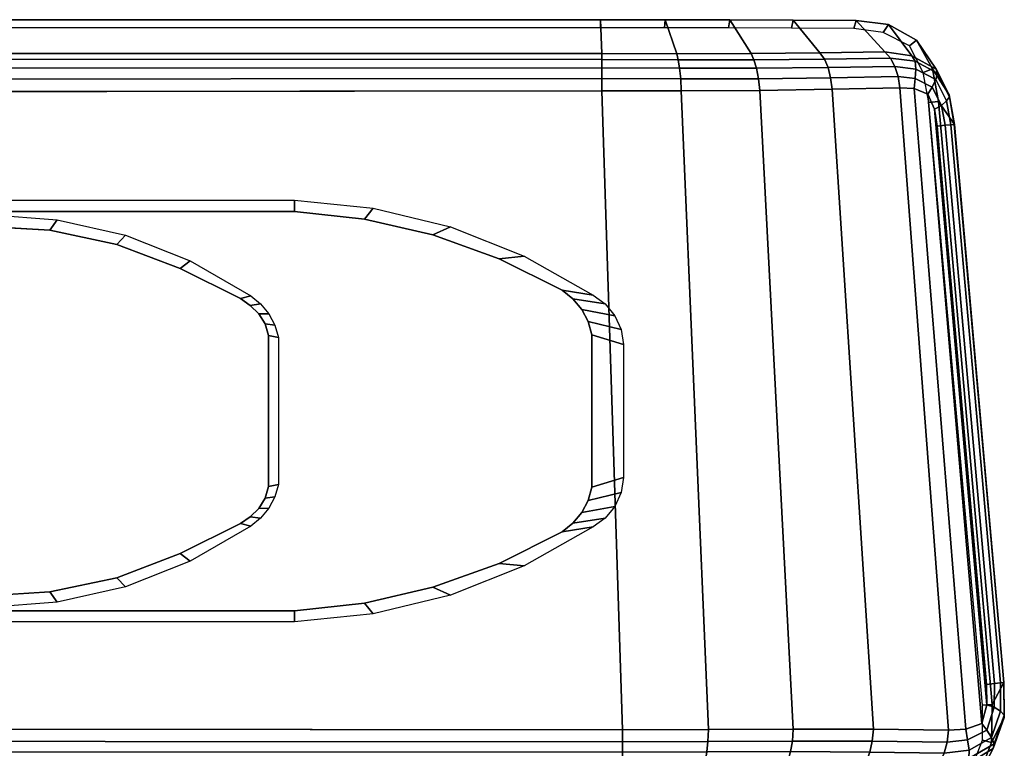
# Model space of a CAD drawing. Header units: inches. Extents: x 18783 to 19393, y 13900 to 14269.
# Tile 161 of 256: x 19261 to 19265.73, y 14020.89 to 14024.39. Entities that reach past the tile are written whole.
import ezdxf

# ---------------------------------------------------------------- set-up
doc = ezdxf.new("R2010")
doc.units = ezdxf.units.IN
doc.header["$LTSCALE"] = 96
doc.header["$MEASUREMENT"] = 0
doc.layers.add('A-FURN-3-SEAT-ARM', color=254, linetype='Continuous')
doc.layers.add('A-FURN-3-SEAT-ARM-PAD', color=251, linetype='Continuous')

# ---------------------------------------------------------------- blocks, each defined once
blk = doc.blocks.new('SCT-20-71X1-3D-3')
at = {"layer": 'A-FURN-3-SEAT-ARM'}
for points in [[(-3.046, 12.8076, 25.3047), (2.6505, 12.8075, 25.3047), (2.6507, 12.7541, 24.9962), (-2.8562, 12.7541, 24.9962)], [(2.5263, 11.4318, 24.8968), (2.5263, 12.158, 24.8968), (2.5743, 12.148, 24.9855), (2.5743, 11.4418, 24.9855)], [(4.079, 11.4291, 24.9962), (4.079, 12.1607, 24.9962), (4.2305, 12.1146, 25.3047), (4.2305, 11.4752, 25.3047)], [(2.6505, 10.7823, 25.3047), (-3.046, 10.7822, 25.3047), (-2.8562, 10.8357, 24.9962), (2.6507, 10.8357, 24.9962)]]:
    blk.add_3dface(points, dxfattribs=at)
for points, invisible_edges in [([(-2.8562, 12.7541, 24.9962), (2.6507, 12.7541, 24.9962), (2.6507, 10.8357, 24.9962), (-2.8562, 10.8357, 24.9962)], 10), ([(2.6507, 10.8357, 24.9962), (2.6507, 12.7541, 24.9962), (2.9866, 12.7172, 24.9962), (2.9866, 10.8725, 24.9962)], 5), ([(1.1451, 10.906, 24.6418), (1.1451, 12.6838, 24.6418), (1.4755, 12.6632, 24.6676), (1.4755, 10.9266, 24.6676)], 5), ([(2.9866, 10.8725, 24.9962), (2.9866, 12.7172, 24.9962), (3.3157, 12.6411, 24.9962), (3.3157, 10.9487, 24.9962)], 5), ([(1.4755, 10.9266, 24.6676), (1.4755, 12.6632, 24.6676), (1.7967, 12.5957, 24.7195), (1.7967, 10.9941, 24.7195)], 5), ([(3.3157, 10.9487, 24.9962), (3.3157, 12.6411, 24.9962), (3.6336, 12.5267, 24.9962), (3.6336, 11.0631, 24.9962)], 5), ([(1.7967, 10.9941, 24.7195), (1.7967, 12.5957, 24.7195), (2.1013, 12.4795, 24.7852), (2.1013, 11.1103, 24.7852)], 5), ([(3.6336, 11.0631, 24.9962), (3.6336, 12.5267, 24.9962), (3.9358, 12.3757, 24.9962), (3.9358, 11.2141, 24.9962)], 5), ([(2.1013, 11.1103, 24.7852), (2.1013, 12.4795, 24.7852), (2.3915, 12.3352, 24.8604), (2.3915, 11.2546, 24.8604)], 5), ([(3.9358, 11.2141, 24.9962), (3.9358, 12.3757, 24.9962), (3.9876, 12.3342, 24.9962), (3.9876, 11.2556, 24.9962)], 5), ([(2.3915, 11.2546, 24.8604), (2.3915, 12.3352, 24.8604), (2.4379, 12.3025, 24.8737), (2.4379, 11.2873, 24.8737)], 5), ([(2.4379, 11.2873, 24.8737), (2.4379, 12.3025, 24.8737), (2.4787, 12.2624, 24.8851), (2.4787, 11.3274, 24.8851)], 5), ([(3.9876, 11.2556, 24.9962), (3.9876, 12.3342, 24.9962), (4.0298, 12.2831, 24.9962), (4.0298, 11.3067, 24.9962)], 5), ([(2.4787, 11.3274, 24.8851), (2.4787, 12.2624, 24.8851), (2.51, 12.2139, 24.8934), (2.51, 11.3759, 24.8934)], 5), ([(4.0298, 11.3067, 24.9962), (4.0298, 12.2831, 24.9962), (4.0607, 12.2244, 24.9962), (4.0607, 11.3654, 24.9962)], 5), ([(2.51, 11.3759, 24.8934), (2.51, 12.2139, 24.8934), (2.5263, 12.158, 24.8968), (2.5263, 11.4318, 24.8968)], 1), ([(4.0607, 11.3654, 24.9962), (4.0607, 12.2244, 24.9962), (4.079, 12.1607, 24.9962), (4.079, 11.4291, 24.9962)], 1)]:
    blk.add_3dface(points, dxfattribs=dict(at, invisible_edges=invisible_edges))
at = {"layer": 'A-FURN-3-SEAT-ARM-PAD'}
for points in [[(4.1202, 13.675, 25.3781), (-3.2854, 13.674, 25.3787), (-3.0055, 13.5129, 26.0287), (4.1262, 13.5118, 26.0382)], [(-3.2854, 13.674, 25.3787), (4.1202, 13.675, 25.3781), (4.1202, 13.6365, 25.3308), (-3.2854, 13.6356, 25.3308)], [(5.954, 10.3817, 25.0732), (5.6963, 13.2773, 25.0827), (5.744, 13.2814, 25.1127), (6.0007, 10.3857, 25.1031)], [(5.8195, 13.1717, 25.4588), (6.0578, 10.4913, 25.4368), (6.0007, 10.3857, 25.1031), (5.744, 13.2814, 25.1127)]]:
    blk.add_3dface(points, dxfattribs=at)
at = {"layer": 'A-FURN-3-SEAT-ARM-PAD', "invisible_edges": 8}
blk.add_3dface([(-3.2306, 10.271, 26.1724), (4.2262, 10.2633, 26.1799), (4.1262, 13.3338, 26.1802), (-3.0047, 13.3239, 26.1725)], dxfattribs=at)
at = {"layer": 'A-FURN-3-SEAT-ARM'}
mesh = blk.add_polymesh((2, 5), dxfattribs=at)
for k, corner in enumerate([(3.9358, 12.3757, 24.9962), (3.6336, 12.5267, 24.9962), (3.3157, 12.6411, 24.9962), (2.9866, 12.7172, 24.9962), (2.6507, 12.7541, 24.9962), (4.0843, 12.3518, 25.3047), (3.753, 12.5393, 25.3047), (3.3991, 12.6794, 25.3047), (3.0292, 12.7694, 25.3047), (2.6505, 12.8075, 25.3047)]):
    mesh.set_mesh_vertex(divmod(k, 5), corner)
mesh = blk.add_polymesh((2, 5), dxfattribs=at)
for k, corner in enumerate([(2.3915, 12.3352, 24.8604), (2.1013, 12.4795, 24.7852), (1.7967, 12.5957, 24.7195), (1.4755, 12.6632, 24.6676), (1.1451, 12.6838, 24.6418), (2.4402, 12.3488, 24.9855), (2.1501, 12.5165, 24.9855), (1.8383, 12.639, 24.9855), (1.5117, 12.7136, 24.9855), (1.1775, 12.7387, 24.9855)]):
    mesh.set_mesh_vertex(divmod(k, 5), corner)
mesh = blk.add_polymesh((2, 5), dxfattribs=at)
for k, corner in enumerate([(2.5263, 12.158, 24.8968), (2.51, 12.2139, 24.8934), (2.4787, 12.2624, 24.8851), (2.4379, 12.3025, 24.8737), (2.3915, 12.3352, 24.8604), (2.5743, 12.148, 24.9855), (2.556, 12.207, 24.9855), (2.5267, 12.2614, 24.9855), (2.4877, 12.3093, 24.9855), (2.4402, 12.3488, 24.9855)]):
    mesh.set_mesh_vertex(divmod(k, 5), corner)
mesh = blk.add_polymesh((2, 5), dxfattribs=at)
for k, corner in enumerate([(4.079, 12.1607, 24.9962), (4.0607, 12.2244, 24.9962), (4.0298, 12.2831, 24.9962), (3.9876, 12.3342, 24.9962), (3.9358, 12.3757, 24.9962), (4.2305, 12.1146, 25.3047), (4.2189, 12.1864, 25.3047), (4.1891, 12.2527, 25.3047), (4.1432, 12.3092, 25.3047), (4.0843, 12.3518, 25.3047)]):
    mesh.set_mesh_vertex(divmod(k, 5), corner)
mesh = blk.add_polymesh((2, 5), dxfattribs=at)
for k, corner in enumerate([(3.9358, 11.2141, 24.9962), (3.9876, 11.2556, 24.9962), (4.0298, 11.3067, 24.9962), (4.0607, 11.3654, 24.9962), (4.079, 11.4291, 24.9962), (4.0843, 11.238, 25.3047), (4.1432, 11.2806, 25.3047), (4.1891, 11.337, 25.3047), (4.2189, 11.4034, 25.3047), (4.2305, 11.4752, 25.3047)]):
    mesh.set_mesh_vertex(divmod(k, 5), corner)
mesh = blk.add_polymesh((2, 5), dxfattribs=at)
for k, corner in enumerate([(2.3915, 11.2546, 24.8604), (2.4379, 11.2873, 24.8737), (2.4787, 11.3274, 24.8851), (2.51, 11.3759, 24.8934), (2.5263, 11.4318, 24.8968), (2.4402, 11.241, 24.9855), (2.4877, 11.2805, 24.9855), (2.5267, 11.3284, 24.9855), (2.556, 11.3828, 24.9855), (2.5743, 11.4418, 24.9855)]):
    mesh.set_mesh_vertex(divmod(k, 5), corner)
mesh = blk.add_polymesh((2, 5), dxfattribs=at)
for k, corner in enumerate([(1.1451, 10.906, 24.6418), (1.4755, 10.9266, 24.6676), (1.7967, 10.9941, 24.7195), (2.1013, 11.1103, 24.7852), (2.3915, 11.2546, 24.8604), (1.1775, 10.8511, 24.9855), (1.5117, 10.8762, 24.9855), (1.8383, 10.9508, 24.9855), (2.1501, 11.0733, 24.9855), (2.4402, 11.241, 24.9855)]):
    mesh.set_mesh_vertex(divmod(k, 5), corner)
mesh = blk.add_polymesh((2, 5), dxfattribs=at)
for k, corner in enumerate([(2.6507, 10.8357, 24.9962), (2.9866, 10.8725, 24.9962), (3.3157, 10.9487, 24.9962), (3.6336, 11.0631, 24.9962), (3.9358, 11.2141, 24.9962), (2.6505, 10.7823, 25.3047), (3.0292, 10.8204, 25.3047), (3.3991, 10.9103, 25.3047), (3.753, 11.0505, 25.3047), (4.0843, 11.238, 25.3047)]):
    mesh.set_mesh_vertex(divmod(k, 5), corner)
at = {"layer": 'A-FURN-3-SEAT-ARM-PAD'}
mesh = blk.add_polymesh((2, 5), dxfattribs=at)
for k, corner in enumerate([(5.3362, 13.6323, 25.1654), (5.037, 13.6344, 25.2388), (4.735, 13.6359, 25.2992), (4.4282, 13.6365, 25.3248), (4.1202, 13.6365, 25.3308), (5.3486, 13.6708, 25.2137), (5.046, 13.6732, 25.2861), (4.7408, 13.6745, 25.3445), (4.4312, 13.6749, 25.3717), (4.1202, 13.675, 25.3781)]):
    mesh.set_mesh_vertex(divmod(k, 5), corner)
mesh = blk.add_polymesh((2, 5), dxfattribs=at)
for k, corner in enumerate([(5.3486, 13.6708, 25.2137), (5.046, 13.6732, 25.2861), (4.7408, 13.6745, 25.3445), (4.4312, 13.6749, 25.3717), (4.1202, 13.675, 25.3781), (5.4861, 13.5203, 25.6565), (5.1742, 13.516, 25.8382), (4.8433, 13.5126, 25.9801), (4.4872, 13.5116, 26.0349), (4.1262, 13.5118, 26.0382)]):
    mesh.set_mesh_vertex(divmod(k, 5), corner)
mesh = blk.add_polymesh((2, 5), dxfattribs=at)
for k, corner in enumerate([(5.6963, 13.2773, 25.0827), (5.6693, 13.421, 25.0867), (5.6033, 13.5496, 25.1006), (5.4771, 13.6141, 25.1308), (5.3362, 13.6323, 25.1654), (5.744, 13.2814, 25.1127), (5.7143, 13.439, 25.1199), (5.6381, 13.5762, 25.1409), (5.5033, 13.6515, 25.1758), (5.3486, 13.6708, 25.2137)]):
    mesh.set_mesh_vertex(divmod(k, 5), corner)
mesh = blk.add_polymesh((2, 5), dxfattribs=at)
for k, corner in enumerate([(5.744, 13.2814, 25.1127), (5.7143, 13.439, 25.1199), (5.6381, 13.5762, 25.1409), (5.5033, 13.6515, 25.1758), (5.3486, 13.6708, 25.2137), (5.8195, 13.1717, 25.4588), (5.7943, 13.3145, 25.4817), (5.7315, 13.4375, 25.5289), (5.6155, 13.5019, 25.5893), (5.4861, 13.5203, 25.6565)]):
    mesh.set_mesh_vertex(divmod(k, 5), corner)
mesh = blk.add_polymesh((2, 5), dxfattribs=at)
for k, corner in enumerate([(-3.0055, 13.5129, 26.0287), (-3.0055, 13.4862, 26.0862), (-3.0053, 13.4425, 26.1322), (-3.005, 13.3864, 26.1619), (-3.0047, 13.3239, 26.1725), (4.1262, 13.5118, 26.0382), (4.1262, 13.4838, 26.0916), (4.1262, 13.4429, 26.1344), (4.1262, 13.392, 26.1644), (4.1262, 13.3338, 26.1802)]):
    mesh.set_mesh_vertex(divmod(k, 5), corner)
mesh = blk.add_polymesh((5, 5), dxfattribs=at)
for k, corner in enumerate([(5.558, 13.3475, 25.7601), (5.5494, 13.4018, 25.7492), (5.5341, 13.4501, 25.7277), (5.5121, 13.4895, 25.6953), (5.4861, 13.5203, 25.6565), (5.2323, 13.341, 25.9596), (5.2254, 13.3961, 25.9461), (5.2134, 13.4453, 25.9192), (5.1957, 13.4855, 25.8811), (5.1742, 13.516, 25.8382), (4.8846, 13.335, 26.1152), (4.8795, 13.3915, 26.0999), (4.87, 13.4419, 26.0699), (4.8571, 13.4828, 26.0281), (4.8433, 13.5126, 25.9801), (4.5082, 13.3329, 26.1758), (4.5054, 13.3907, 26.16), (4.4996, 13.4417, 26.1296), (4.4928, 13.4829, 26.0868), (4.4872, 13.5116, 26.0349), (4.1262, 13.3338, 26.1802), (4.1262, 13.392, 26.1644), (4.1262, 13.4429, 26.1344), (4.1262, 13.4838, 26.0916), (4.1262, 13.5118, 26.0382)]):
    mesh.set_mesh_vertex(divmod(k, 5), corner)
mesh = blk.add_polymesh((5, 5), dxfattribs=at)
for k, corner in enumerate([(5.737, 13.1639, 25.6529), (5.7757, 13.1675, 25.6135), (5.8031, 13.17, 25.5665), (5.8181, 13.1715, 25.5141), (5.8195, 13.1717, 25.4588), (5.724, 13.2453, 25.6568), (5.7572, 13.2624, 25.6226), (5.782, 13.2844, 25.5813), (5.7954, 13.3041, 25.5339), (5.7943, 13.3145, 25.4817), (5.6919, 13.3179, 25.674), (5.7123, 13.3515, 25.6494), (5.7301, 13.3871, 25.6164), (5.7387, 13.418, 25.5759), (5.7315, 13.4375, 25.5289), (5.6272, 13.3436, 25.7153), (5.6316, 13.3918, 25.6986), (5.6353, 13.437, 25.6702), (5.632, 13.4751, 25.6328), (5.6155, 13.5019, 25.5893), (5.558, 13.3475, 25.7601), (5.5494, 13.402, 25.7491), (5.534, 13.4504, 25.7275), (5.5126, 13.4906, 25.6962), (5.4861, 13.5203, 25.6565)]):
    mesh.set_mesh_vertex(divmod(k, 5), corner)
mesh = blk.add_polymesh((2, 5), dxfattribs=at)
for k, corner in enumerate([(5.558, 13.3475, 25.7601), (5.2323, 13.341, 25.9596), (4.8846, 13.335, 26.1152), (4.5082, 13.3329, 26.1758), (4.1262, 13.3338, 26.1802), (5.7919, 10.2621, 25.7578), (5.4307, 10.2666, 25.9577), (5.046, 10.2671, 26.106), (4.6389, 10.2652, 26.1694), (4.2262, 10.2633, 26.1799)]):
    mesh.set_mesh_vertex(divmod(k, 5), corner)
mesh = blk.add_polymesh((2, 5), dxfattribs=at)
for k, corner in enumerate([(5.737, 13.1639, 25.6529), (5.724, 13.2453, 25.6568), (5.6919, 13.3179, 25.674), (5.6272, 13.3436, 25.7153), (5.558, 13.3475, 25.7601), (5.9741, 10.4814, 25.6339), (5.9761, 10.3835, 25.637), (5.9521, 10.2941, 25.6565), (5.8753, 10.2657, 25.7064), (5.7919, 10.2621, 25.7578)]):
    mesh.set_mesh_vertex(divmod(k, 5), corner)
mesh = blk.add_polymesh((2, 5), dxfattribs=at)
for k, corner in enumerate([(5.8195, 13.1717, 25.4588), (5.8181, 13.1715, 25.5141), (5.8031, 13.17, 25.5665), (5.7757, 13.1675, 25.6135), (5.737, 13.1639, 25.6529), (6.0578, 10.4913, 25.4368), (6.0567, 10.4905, 25.4929), (6.0419, 10.4885, 25.546), (6.0126, 10.4853, 25.5934), (5.9741, 10.4814, 25.6339)]):
    mesh.set_mesh_vertex(divmod(k, 5), corner)
mesh = blk.add_polymesh((2, 5), dxfattribs=at)
for k, corner in enumerate([(5.605, 9.9252, 25.2046), (5.7828, 9.9468, 25.1664), (5.9345, 10.036, 25.1302), (5.9983, 10.2026, 25.109), (6.0007, 10.3857, 25.1031), (5.7236, 10.0749, 25.6548), (5.8747, 10.0942, 25.5793), (6.0053, 10.1739, 25.5126), (6.0594, 10.3226, 25.4579), (6.0578, 10.4913, 25.4368)]):
    mesh.set_mesh_vertex(divmod(k, 5), corner)
mesh = blk.add_polymesh((5, 5), dxfattribs=at)
for k, corner in enumerate([(6.0578, 10.4913, 25.4368), (6.0567, 10.4905, 25.4929), (6.0419, 10.4885, 25.546), (6.0126, 10.4853, 25.5934), (5.9741, 10.4814, 25.6339), (6.0594, 10.3226, 25.4579), (6.0589, 10.3334, 25.5111), (6.0417, 10.3522, 25.56), (6.0112, 10.3715, 25.602), (5.9761, 10.3835, 25.637), (6.0053, 10.1739, 25.5126), (6.0105, 10.1953, 25.5601), (5.9982, 10.2267, 25.6012), (5.975, 10.2621, 25.6331), (5.9521, 10.2941, 25.6565), (5.8747, 10.0942, 25.5793), (5.8894, 10.125, 25.624), (5.8901, 10.1662, 25.6636), (5.8824, 10.215, 25.6917), (5.8753, 10.2657, 25.7064), (5.7236, 10.0749, 25.6548), (5.7494, 10.1087, 25.6957), (5.7709, 10.1518, 25.729), (5.7851, 10.204, 25.7497), (5.7919, 10.2621, 25.7578)]):
    mesh.set_mesh_vertex(divmod(k, 5), corner)
mesh = blk.add_polymesh((2, 5), dxfattribs=at)
for k, corner in enumerate([(5.5944, 9.9628, 25.1567), (5.7568, 9.982, 25.1217), (5.8962, 10.0613, 25.0907), (5.9539, 10.2143, 25.0759), (5.954, 10.3817, 25.0732), (5.605, 9.9252, 25.2046), (5.7828, 9.9468, 25.1664), (5.9345, 10.036, 25.1302), (5.9983, 10.2026, 25.109), (6.0007, 10.3857, 25.1031)]):
    mesh.set_mesh_vertex(divmod(k, 5), corner)
mesh = blk.add_polymesh((2, 5), dxfattribs=at)
for k, corner in enumerate([(4.2253, 10.0867, 26.0429), (4.2256, 10.1156, 26.0944), (4.2258, 10.1561, 26.1358), (4.226, 10.2062, 26.165), (4.2262, 10.2633, 26.1799), (-3.2311, 10.0839, 26.0353), (-3.231, 10.1143, 26.0889), (-3.2309, 10.1577, 26.1309), (-3.2308, 10.2109, 26.1592), (-3.2306, 10.271, 26.1724)]):
    mesh.set_mesh_vertex(divmod(k, 5), corner)
mesh = blk.add_polymesh((5, 5), dxfattribs=at)
for k, corner in enumerate([(5.7236, 10.0749, 25.6548), (5.7494, 10.1087, 25.6957), (5.7709, 10.1518, 25.729), (5.7851, 10.204, 25.7497), (5.7919, 10.2621, 25.7578), (5.3756, 10.081, 25.8383), (5.397, 10.114, 25.8826), (5.4142, 10.1567, 25.9209), (5.4253, 10.2087, 25.9468), (5.4307, 10.2666, 25.9577), (5.007, 10.0855, 25.9736), (5.0207, 10.1168, 26.0217), (5.033, 10.1585, 26.0633), (5.0418, 10.2095, 26.0925), (5.046, 10.2671, 26.106), (4.6186, 10.0869, 26.032), (4.6242, 10.1166, 26.0827), (4.6308, 10.1575, 26.1248), (4.6363, 10.2079, 26.1547), (4.6389, 10.2652, 26.1694), (4.2253, 10.0867, 26.0429), (4.2256, 10.1156, 26.0944), (4.2258, 10.1561, 26.1358), (4.226, 10.2062, 26.165), (4.2262, 10.2633, 26.1799)]):
    mesh.set_mesh_vertex(divmod(k, 5), corner)

msp = doc.modelspace()

# ---------------------------------------------------------------- block references
msp.add_blockref('SCT-20-71X1-3D-3', (19259.6726, 14010.7108))

doc.saveas('drawing.dxf')
